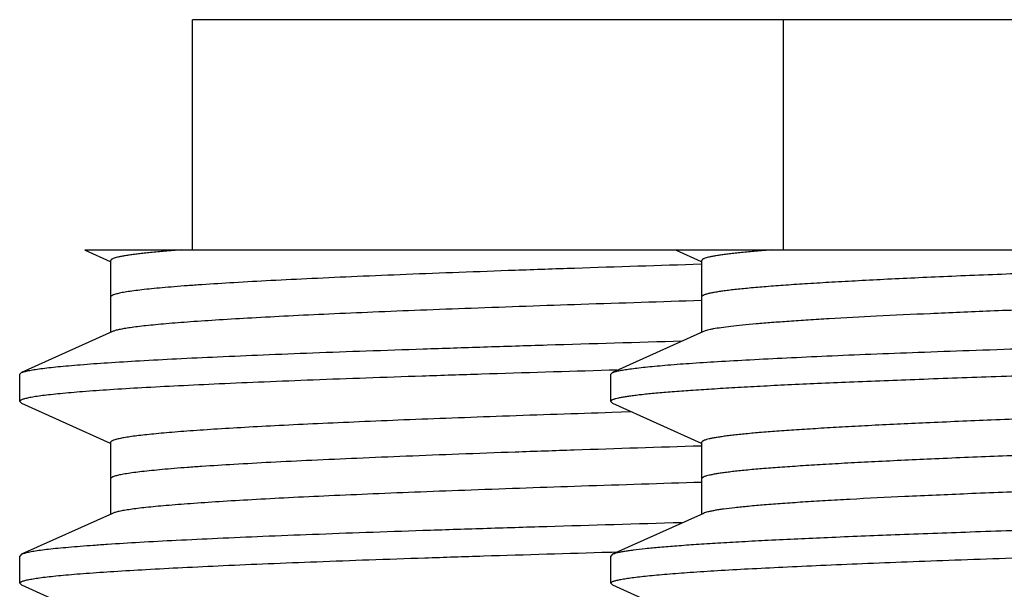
# Model space of a CAD drawing. Header units: inches. Extents: x 0 to 22, y 0 to 17.
# Tile 137 of 217: x 11.1433 to 11.2516, y 5.7086 to 5.7713. Entities that reach past the tile are written whole.
import ezdxf

# ---------------------------------------------------------------- set-up
doc = ezdxf.new("R2010")
doc.units = ezdxf.units.IN
doc.header["$LTSCALE"] = 1.21
doc.header["$MEASUREMENT"] = 0
doc.layers.get('0').update_dxf_attribs({"linetype": 'CONTINUOUS'})
doc.layers.add('02___PRT_ALL_AXES', color=7, linetype='CONTINUOUS')

msp = doc.modelspace()

# ---------------------------------------------------------------- linework, layer by layer
at = {"color": 7, "linetype": 'CONTINUOUS'}
for p, q in [((11.15045, 5.74592), (11.44632, 5.74592)), ((11.15045, 5.74592), (11.15049, 5.7459)), ((11.15049, 5.7459), (11.15326, 5.74465)), ((11.21545, 5.74592), (11.21549, 5.7459)), ((11.21549, 5.7459), (11.21826, 5.74465)), ((11.1533, 5.74473), (11.1533, 5.73683)), ((11.2183, 5.74473), (11.2183, 5.73683)), ((11.15352, 5.73693), (11.1435, 5.73242)), ((11.21852, 5.73693), (11.2085, 5.73242)), ((11.1433, 5.73223), (11.1435, 5.73242)), ((11.20835, 5.73267), (11.20814, 5.73267)), ((11.2083, 5.73223), (11.2085, 5.73242)), ((11.20896, 5.73269), (11.20835, 5.73267)), ((11.1433, 5.72923), (11.1435, 5.72905)), ((11.1435, 5.72905), (11.15326, 5.72465)), ((11.2083, 5.72923), (11.2085, 5.72905)), ((11.2085, 5.72905), (11.21826, 5.72465)), ((11.21049, 5.72809), (11.20843, 5.72802)), ((11.1533, 5.72473), (11.1533, 5.71683)), ((11.2183, 5.72473), (11.2183, 5.71683)), ((11.15352, 5.71693), (11.1435, 5.71242)), ((11.21852, 5.71693), (11.2085, 5.71242)), ((11.20821, 5.71267), (11.20841, 5.71267)), ((11.20841, 5.71267), (11.20901, 5.71269)), ((11.1435, 5.71242), (11.1433, 5.71223)), ((11.1433, 5.70923), (11.1433, 5.71223)), ((11.2085, 5.71242), (11.2083, 5.71223)), ((11.2083, 5.70923), (11.2083, 5.71223)), ((11.1435, 5.70905), (11.1433, 5.70923)), ((11.1435, 5.70905), (11.15326, 5.70465)), ((11.2085, 5.70905), (11.2083, 5.70923)), ((11.2085, 5.70905), (11.21826, 5.70465))]:
    msp.add_line(p, q, dxfattribs=at)
for points, knots in [([(11.16107, 5.74592), (11.16047, 5.74587), (11.15934, 5.74578), (11.15798, 5.74566), (11.15701, 5.74555), (11.15637, 5.74548), (11.1558, 5.74541), (11.15528, 5.74533), (11.15482, 5.74526), (11.15442, 5.74519), (11.15408, 5.74511), (11.15381, 5.74504), (11.15362, 5.74498), (11.15349, 5.74492), (11.15343, 5.74489), (11.15337, 5.74485), (11.15333, 5.74481), (11.15331, 5.74477), (11.1533, 5.74475), (11.1533, 5.74473)], [0, 0, 0, 0, 0.227949, 0.426883, 0.515323, 0.596334, 0.669863, 0.735868, 0.794341, 0.845287, 0.888726, 0.924703, 0.953314, 0.964923, 0.974794, 0.983012, 0.989731, 0.995228, 1, 1, 1, 1]), ([(11.22607, 5.74592), (11.22547, 5.74587), (11.22434, 5.74578), (11.22298, 5.74566), (11.22201, 5.74555), (11.22137, 5.74548), (11.2208, 5.74541), (11.22028, 5.74533), (11.21982, 5.74526), (11.21942, 5.74519), (11.21908, 5.74511), (11.21881, 5.74504), (11.21862, 5.74498), (11.21849, 5.74492), (11.21843, 5.74489), (11.21837, 5.74485), (11.21833, 5.74481), (11.21831, 5.74477), (11.2183, 5.74475), (11.2183, 5.74473)], [0, 0, 0, 0, 0.227949, 0.426883, 0.515323, 0.596334, 0.669863, 0.735868, 0.794341, 0.845287, 0.888726, 0.924703, 0.953314, 0.964923, 0.974794, 0.983012, 0.989731, 0.995228, 1, 1, 1, 1]), ([(11.44063, 5.74592), (11.44018, 5.74587), (11.4392, 5.74577), (11.43763, 5.74563), (11.43584, 5.74549), (11.43306, 5.7453), (11.4291, 5.74506), (11.42379, 5.74478), (11.41775, 5.7445), (11.41104, 5.74422), (11.40371, 5.74394), (11.39287, 5.74356), (11.37822, 5.74309), (11.35967, 5.74254), (11.34024, 5.74199), (11.32053, 5.74143), (11.30421, 5.74097), (11.29147, 5.74059), (11.28234, 5.74031), (11.27358, 5.74003), (11.26527, 5.73975), (11.25748, 5.73947), (11.25026, 5.73919), (11.24367, 5.73891), (11.23777, 5.73864), (11.23329, 5.7384), (11.23009, 5.7382), (11.22798, 5.73806), (11.22607, 5.73792), (11.22436, 5.73778), (11.22287, 5.73765), (11.22158, 5.73751), (11.22051, 5.73737), (11.21975, 5.73725), (11.21925, 5.73715), (11.21896, 5.73708), (11.21872, 5.73701), (11.21858, 5.73696), (11.21852, 5.73693)], [0, 0, 0, 0, 0.00617, 0.013285, 0.021328, 0.030285, 0.050865, 0.07487, 0.102117, 0.132394, 0.165466, 0.201077, 0.278792, 0.363128, 0.451467, 0.541068, 0.629149, 0.671761, 0.712978, 0.752476, 0.789951, 0.82511, 0.857682, 0.887413, 0.914072, 0.937455, 0.94786, 0.95738, 0.965997, 0.973697, 0.980462, 0.986282, 0.99115, 0.995057, 0.996649, 0.998002, 0.999118, 1, 1, 1, 1]), ([(11.21827, 5.74034), (11.21387, 5.7402), (11.20543, 5.73993), (11.19513, 5.73957), (11.1875, 5.73928), (11.18228, 5.73907), (11.17744, 5.73886), (11.17299, 5.73865), (11.16896, 5.73843), (11.16537, 5.73822), (11.16223, 5.73801), (11.1599, 5.73783), (11.15827, 5.73768), (11.15723, 5.73758), (11.1563, 5.73747), (11.15551, 5.73737), (11.15483, 5.73726), (11.15428, 5.73716), (11.1539, 5.73707), (11.15366, 5.73699), (11.15356, 5.73695), (11.15352, 5.73693)], [0, 0, 0, 0, 0.203582, 0.39034, 0.476359, 0.556948, 0.631756, 0.700444, 0.762711, 0.818284, 0.866911, 0.908391, 0.92639, 0.942538, 0.95682, 0.969224, 0.979742, 0.988367, 0.995109, 0.997782, 1, 1, 1, 1]), ([(11.45371, 5.73892), (11.4536, 5.73889), (11.45336, 5.73884), (11.45297, 5.73876), (11.45251, 5.73869), (11.45176, 5.73858), (11.45066, 5.73845), (11.44913, 5.7383), (11.44733, 5.73815), (11.44527, 5.738), (11.44296, 5.73785), (11.44039, 5.7377), (11.43758, 5.73755), (11.43335, 5.73734), (11.4275, 5.73709), (11.41985, 5.73679), (11.41139, 5.73649), (11.40221, 5.73619), (11.39239, 5.73589), (11.38201, 5.73558), (11.37118, 5.73528), (11.35999, 5.73498), (11.34464, 5.73458), (11.32916, 5.73418), (11.31367, 5.73378), (11.30223, 5.73348), (11.29105, 5.73317), (11.28023, 5.73287), (11.26987, 5.73257), (11.26007, 5.73227), (11.25091, 5.73197), (11.24248, 5.73167), (11.23595, 5.73141), (11.23114, 5.73121), (11.22786, 5.73106), (11.22483, 5.73091), (11.22203, 5.73075), (11.21948, 5.7306), (11.21718, 5.73045), (11.21514, 5.7303), (11.2136, 5.73017), (11.2125, 5.73007), (11.21178, 5.72999), (11.21113, 5.72992), (11.21054, 5.72984), (11.21002, 5.72977), (11.20957, 5.72969), (11.20919, 5.72962), (11.20891, 5.72955), (11.20873, 5.7295), (11.20862, 5.72946), (11.20852, 5.72943), (11.20844, 5.72939), (11.20838, 5.72935), (11.20834, 5.72931), (11.20831, 5.72928), (11.2083, 5.72925), (11.2083, 5.72923)], [0, 0, 0, 0, 0.001344, 0.002962, 0.004857, 0.007027, 0.012192, 0.01845, 0.025787, 0.034188, 0.043637, 0.054112, 0.065589, 0.078043, 0.105769, 0.137041, 0.171576, 0.209064, 0.249166, 0.291521, 0.335745, 0.38144, 0.428193, 0.523178, 0.570552, 0.617277, 0.662929, 0.707097, 0.749382, 0.789402, 0.826796, 0.861227, 0.892383, 0.906645, 0.919986, 0.932375, 0.943786, 0.954193, 0.963572, 0.971902, 0.979167, 0.982396, 0.985351, 0.988034, 0.990442, 0.992575, 0.994432, 0.996015, 0.997322, 0.997874, 0.998358, 0.998776, 0.999129, 0.999421, 0.999655, 0.999842, 1, 1, 1, 1]), ([(11.2085, 5.73242), (11.20854, 5.73244), (11.20864, 5.73247), (11.20887, 5.73255), (11.20924, 5.73263), (11.20978, 5.73273), (11.21044, 5.73283), (11.21123, 5.73293), (11.21213, 5.73303), (11.21316, 5.73313), (11.21477, 5.73328), (11.21708, 5.73345), (11.2202, 5.73365), (11.22376, 5.73385), (11.22777, 5.73405), (11.2322, 5.73426), (11.23704, 5.73446), (11.24225, 5.73466), (11.24992, 5.73494), (11.26028, 5.73528), (11.27355, 5.73568), (11.28775, 5.73609), (11.30267, 5.73649), (11.31805, 5.73689), (11.33365, 5.73729), (11.3492, 5.7377), (11.36447, 5.7381), (11.3792, 5.7385), (11.38881, 5.73878), (11.39348, 5.73892)], [0, 0, 0, 0, 0.000745, 0.00165, 0.003947, 0.006901, 0.010515, 0.014787, 0.019715, 0.025297, 0.031527, 0.045904, 0.062794, 0.082129, 0.10383, 0.127813, 0.153976, 0.182217, 0.212419, 0.27821, 0.350278, 0.427453, 0.508479, 0.592036, 0.676764, 0.761287, 0.844222, 0.924235, 1, 1, 1, 1]), ([(11.1435, 5.73242), (11.14355, 5.73244), (11.14365, 5.73248), (11.14383, 5.73253), (11.14404, 5.73258), (11.14439, 5.73266), (11.14491, 5.73275), (11.14566, 5.73286), (11.14654, 5.73297), (11.14756, 5.73308), (11.14872, 5.73318), (11.15053, 5.73334), (11.15314, 5.73352), (11.15666, 5.73374), (11.1607, 5.73395), (11.16523, 5.73417), (11.17022, 5.73438), (11.17567, 5.7346), (11.18154, 5.73482), (11.18781, 5.73503), (11.19444, 5.73525), (11.20393, 5.73555), (11.2112, 5.73576), (11.21614, 5.7359)], [0, 0, 0, 0, 0.002045, 0.004554, 0.007536, 0.010996, 0.019355, 0.029634, 0.04183, 0.055937, 0.071941, 0.089825, 0.131146, 0.179725, 0.235332, 0.297717, 0.366588, 0.441625, 0.522481, 0.608777, 0.700115, 0.796064, 1, 1, 1, 1]), ([(11.44408, 5.73454), (11.44401, 5.73451), (11.44386, 5.73445), (11.44359, 5.73437), (11.44326, 5.7343), (11.44286, 5.73422), (11.4424, 5.73415), (11.44165, 5.73404), (11.44056, 5.73391), (11.43907, 5.73376), (11.43732, 5.73361), (11.43533, 5.73345), (11.4331, 5.7333), (11.43063, 5.73315), (11.42689, 5.73294), (11.42167, 5.73268), (11.41479, 5.73238), (11.40714, 5.73207), (11.39878, 5.73177), (11.3898, 5.73146), (11.38028, 5.73116), (11.37031, 5.73085), (11.35998, 5.73055), (11.34938, 5.73024), (11.33861, 5.72994), (11.32778, 5.72964), (11.31698, 5.72933), (11.30631, 5.72903), (11.29587, 5.72872), (11.28576, 5.72842), (11.27607, 5.72811), (11.2669, 5.72781), (11.25831, 5.7275), (11.25041, 5.7272), (11.24325, 5.7269), (11.23778, 5.72664), (11.23383, 5.72643), (11.2312, 5.72627), (11.22881, 5.72612), (11.22665, 5.72597), (11.22473, 5.72582), (11.22328, 5.72569), (11.22225, 5.72558), (11.22157, 5.7255), (11.22096, 5.72543), (11.22041, 5.72535), (11.21992, 5.72528), (11.21949, 5.7252), (11.21914, 5.72512), (11.21888, 5.72506), (11.2187, 5.725), (11.2186, 5.72497), (11.21851, 5.72493), (11.21843, 5.72489), (11.21838, 5.72485), (11.21833, 5.72481), (11.21831, 5.72478), (11.2183, 5.72475), (11.2183, 5.72473)], [0, 0, 0, 0, 0.000957, 0.002188, 0.003697, 0.005486, 0.007555, 0.009906, 0.015449, 0.022103, 0.029854, 0.038689, 0.048586, 0.059522, 0.071475, 0.098314, 0.128856, 0.162821, 0.199896, 0.239737, 0.281977, 0.326226, 0.372075, 0.419101, 0.466867, 0.514934, 0.562856, 0.610191, 0.656501, 0.701358, 0.744347, 0.785072, 0.823156, 0.858247, 0.890022, 0.918188, 0.930836, 0.942487, 0.953114, 0.962696, 0.971208, 0.978632, 0.981932, 0.984955, 0.987699, 0.990162, 0.992345, 0.994246, 0.995867, 0.997209, 0.997777, 0.998276, 0.998708, 0.999074, 0.999379, 0.999626, 0.999827, 1, 1, 1, 1]), ([(11.20814, 5.73267), (11.20346, 5.73253), (11.1966, 5.73232), (11.18768, 5.73203), (11.18151, 5.73182), (11.17572, 5.7316), (11.17034, 5.73139), (11.16539, 5.73118), (11.16091, 5.73096), (11.1569, 5.73075), (11.15339, 5.73054), (11.15039, 5.73033), (11.14822, 5.73014), (11.14675, 5.72999), (11.14585, 5.72989), (11.14509, 5.72978), (11.14454, 5.72969), (11.14416, 5.72961), (11.14394, 5.72956), (11.14375, 5.72951), (11.14359, 5.72945), (11.14346, 5.7294), (11.14338, 5.72936), (11.14334, 5.72932), (11.14332, 5.72929), (11.1433, 5.72926), (11.1433, 5.72924), (11.1433, 5.72923)], [0, 0, 0, 0, 0.21589, 0.316522, 0.411658, 0.500875, 0.583761, 0.659946, 0.729085, 0.790865, 0.845013, 0.891281, 0.929477, 0.945493, 0.959433, 0.971289, 0.981055, 0.985155, 0.988733, 0.991794, 0.994343, 0.996393, 0.997967, 0.998592, 0.999123, 0.999582, 1, 1, 1, 1]), ([(11.20843, 5.72802), (11.20443, 5.72789), (11.19856, 5.72769), (11.19094, 5.72741), (11.18567, 5.72721), (11.18075, 5.727), (11.17618, 5.7268), (11.17198, 5.72659), (11.16818, 5.72639), (11.16479, 5.72619), (11.16222, 5.72601), (11.16039, 5.72587), (11.15918, 5.72577), (11.15807, 5.72566), (11.15709, 5.72556), (11.15621, 5.72546), (11.15545, 5.72536), (11.15481, 5.72526), (11.15434, 5.72517), (11.15403, 5.7251), (11.15384, 5.72505), (11.15368, 5.725), (11.15354, 5.72495), (11.15344, 5.72489), (11.15337, 5.72485), (11.15333, 5.72481), (11.15331, 5.72478), (11.1533, 5.72475), (11.1533, 5.72473)], [0, 0, 0, 0, 0.21725, 0.318209, 0.413485, 0.50269, 0.585447, 0.661415, 0.730283, 0.791759, 0.845601, 0.869588, 0.891583, 0.911569, 0.929528, 0.945443, 0.9593, 0.971088, 0.980808, 0.984895, 0.98847, 0.991538, 0.994104, 0.996185, 0.997807, 0.998464, 0.999035, 1, 1, 1, 1]), ([(11.4443, 5.72673), (11.4443, 5.72672), (11.44429, 5.72669), (11.44427, 5.72665), (11.44422, 5.72662), (11.44417, 5.72658), (11.44409, 5.72654), (11.444, 5.7265), (11.44389, 5.72646), (11.44372, 5.72641), (11.44346, 5.72634), (11.4431, 5.72627), (11.44268, 5.72619), (11.44219, 5.72612), (11.44164, 5.72604), (11.44102, 5.72596), (11.44035, 5.72589), (11.43931, 5.72578), (11.43787, 5.72565), (11.43595, 5.7255), (11.43379, 5.72535), (11.4314, 5.7252), (11.42877, 5.72504), (11.42482, 5.72483), (11.41935, 5.72457), (11.41219, 5.72427), (11.40429, 5.72397), (11.3957, 5.72366), (11.38653, 5.72336), (11.37684, 5.72305), (11.36673, 5.72275), (11.35629, 5.72244), (11.34562, 5.72214), (11.33482, 5.72183), (11.32399, 5.72153), (11.31322, 5.72122), (11.30262, 5.72092), (11.29229, 5.72061), (11.28232, 5.72031), (11.2728, 5.72), (11.26382, 5.7197), (11.25546, 5.7194), (11.24781, 5.71909), (11.24093, 5.71879), (11.23571, 5.71853), (11.23197, 5.71832), (11.2295, 5.71817), (11.22727, 5.71801), (11.22528, 5.71786), (11.22353, 5.71771), (11.22204, 5.71756), (11.22095, 5.71743), (11.2202, 5.71732), (11.21974, 5.71725), (11.21934, 5.71717), (11.21901, 5.71709), (11.21874, 5.71702), (11.21859, 5.71696), (11.21852, 5.71693)], [0, 0, 0, 0, 0.000173, 0.000374, 0.000621, 0.000926, 0.001292, 0.001724, 0.002223, 0.00279, 0.004132, 0.005753, 0.007655, 0.009838, 0.012301, 0.015045, 0.018067, 0.021367, 0.028792, 0.037304, 0.046885, 0.057513, 0.069164, 0.081811, 0.109978, 0.141753, 0.176844, 0.214928, 0.255652, 0.298642, 0.343499, 0.389809, 0.437144, 0.485066, 0.533133, 0.580899, 0.627925, 0.673774, 0.718023, 0.760263, 0.800104, 0.837179, 0.871144, 0.901687, 0.928525, 0.940478, 0.951414, 0.961311, 0.970146, 0.977898, 0.984551, 0.990094, 0.992445, 0.994515, 0.996304, 0.997812, 0.999043, 1, 1, 1, 1]), ([(11.45429, 5.72219), (11.45428, 5.72218), (11.45426, 5.72215), (11.45421, 5.72211), (11.45415, 5.72207), (11.45403, 5.72202), (11.45383, 5.72195), (11.45354, 5.72188), (11.45319, 5.7218), (11.45276, 5.72173), (11.45226, 5.72165), (11.45146, 5.72155), (11.45029, 5.72141), (11.44867, 5.72126), (11.44679, 5.72111), (11.44464, 5.72096), (11.44223, 5.72081), (11.43956, 5.72066), (11.43664, 5.72051), (11.43349, 5.72035), (11.43009, 5.7202), (11.42512, 5.71999), (11.41838, 5.71973), (11.40971, 5.71943), (11.40032, 5.71913), (11.39029, 5.71882), (11.37972, 5.71852), (11.3687, 5.71822), (11.35734, 5.71791), (11.34574, 5.71761), (11.334, 5.7173), (11.32225, 5.717), (11.31057, 5.7167), (11.29909, 5.71639), (11.2879, 5.71609), (11.27711, 5.71578), (11.26682, 5.71548), (11.25712, 5.71518), (11.24811, 5.71487), (11.23986, 5.71457), (11.23245, 5.71427), (11.22684, 5.71401), (11.22282, 5.7138), (11.22017, 5.71365), (11.21778, 5.7135), (11.21565, 5.71334), (11.21379, 5.71319), (11.21219, 5.71304), (11.21104, 5.71291), (11.21025, 5.7128), (11.20977, 5.71273), (11.20935, 5.71265), (11.209, 5.71258), (11.20873, 5.7125), (11.20857, 5.71245), (11.2085, 5.71242)], [0, 0, 0, 0, 0.000194, 0.000437, 0.00074, 0.001106, 0.002038, 0.003243, 0.004726, 0.006489, 0.008533, 0.010857, 0.016341, 0.022932, 0.030618, 0.039382, 0.049203, 0.060062, 0.071932, 0.084786, 0.098596, 0.11333, 0.145431, 0.180796, 0.2191, 0.259991, 0.303093, 0.348009, 0.394328, 0.441623, 0.489461, 0.537401, 0.585, 0.631822, 0.677435, 0.721422, 0.763376, 0.802915, 0.839673, 0.873313, 0.903527, 0.930038, 0.941828, 0.952604, 0.962342, 0.97102, 0.978619, 0.985122, 0.990517, 0.992796, 0.994794, 0.996512, 0.997951, 0.999112, 1, 1, 1, 1]), ([(11.21828, 5.72034), (11.21388, 5.7202), (11.20544, 5.71993), (11.19514, 5.71957), (11.1875, 5.71928), (11.18229, 5.71907), (11.17744, 5.71886), (11.173, 5.71865), (11.16897, 5.71843), (11.16537, 5.71822), (11.16223, 5.71801), (11.1599, 5.71783), (11.15827, 5.71768), (11.15723, 5.71758), (11.15631, 5.71747), (11.15551, 5.71737), (11.15483, 5.71726), (11.15428, 5.71716), (11.1539, 5.71707), (11.15366, 5.71699), (11.15356, 5.71695), (11.15352, 5.71693)], [0, 0, 0, 0, 0.20358, 0.390337, 0.476355, 0.556944, 0.631753, 0.700441, 0.762711, 0.818282, 0.866911, 0.90839, 0.926389, 0.942537, 0.95682, 0.969225, 0.979742, 0.988366, 0.995108, 0.997782, 1, 1, 1, 1]), ([(11.21609, 5.7159), (11.21114, 5.71576), (11.20388, 5.71554), (11.1944, 5.71525), (11.18777, 5.71503), (11.18151, 5.71482), (11.17565, 5.7146), (11.1702, 5.71438), (11.16521, 5.71417), (11.16069, 5.71395), (11.15666, 5.71374), (11.15361, 5.71355), (11.15144, 5.7134), (11.15001, 5.71329), (11.14871, 5.71318), (11.14755, 5.71308), (11.14653, 5.71297), (11.14565, 5.71286), (11.14491, 5.71275), (11.14439, 5.71266), (11.14404, 5.71258), (11.14383, 5.71253), (11.14365, 5.71248), (11.14355, 5.71244), (11.1435, 5.71242)], [0, 0, 0, 0, 0.203941, 0.299893, 0.391227, 0.477523, 0.558374, 0.633408, 0.702276, 0.764656, 0.820265, 0.868839, 0.890421, 0.910166, 0.928049, 0.944052, 0.958159, 0.97036, 0.980642, 0.989, 0.992459, 0.995442, 0.997953, 1, 1, 1, 1]), ([(11.20831, 5.70928), (11.20832, 5.7093), (11.20835, 5.70933), (11.20842, 5.70938), (11.20852, 5.70943), (11.20865, 5.70948), (11.2088, 5.70952), (11.20906, 5.70959), (11.20946, 5.70968), (11.21003, 5.70977), (11.2107, 5.70987), (11.21149, 5.70996), (11.21239, 5.71006), (11.2134, 5.71016), (11.21496, 5.71029), (11.21718, 5.71046), (11.22017, 5.71065), (11.22357, 5.71084), (11.22737, 5.71103), (11.23155, 5.71123), (11.2361, 5.71142), (11.24101, 5.71161), (11.24626, 5.71181), (11.25386, 5.71207), (11.26405, 5.7124), (11.27699, 5.71278), (11.29074, 5.71317), (11.30509, 5.71355), (11.31983, 5.71394), (11.33473, 5.71432), (11.34959, 5.71471), (11.36418, 5.71509), (11.37379, 5.71536), (11.37851, 5.71549)], [0, 0, 0, 0, 0.000368, 0.000859, 0.001494, 0.002282, 0.003228, 0.004335, 0.007034, 0.010386, 0.014392, 0.019051, 0.024358, 0.03031, 0.036904, 0.05199, 0.069561, 0.089556, 0.111899, 0.136509, 0.163296, 0.192159, 0.222993, 0.255682, 0.326138, 0.402481, 0.48358, 0.56823, 0.655177, 0.743132, 0.83078, 0.916838, 1, 1, 1, 1]), ([(11.14331, 5.70928), (11.14332, 5.7093), (11.14336, 5.70934), (11.14344, 5.70939), (11.14356, 5.70944), (11.1437, 5.70949), (11.14388, 5.70955), (11.14419, 5.70962), (11.14466, 5.70971), (11.14533, 5.70982), (11.14613, 5.70992), (11.14706, 5.71003), (11.14813, 5.71013), (11.14932, 5.71024), (11.15118, 5.71038), (11.15381, 5.71056), (11.15734, 5.71077), (11.16135, 5.71098), (11.16583, 5.71119), (11.17075, 5.71141), (11.1761, 5.71162), (11.18184, 5.71183), (11.18796, 5.71204), (11.19679, 5.71233), (11.20358, 5.71253), (11.20821, 5.71267)], [0, 0, 0, 0, 0.001065, 0.002524, 0.00444, 0.006839, 0.009734, 0.013132, 0.021451, 0.031813, 0.044216, 0.05865, 0.075103, 0.093562, 0.11401, 0.160773, 0.215193, 0.277036, 0.346026, 0.421866, 0.504214, 0.592714, 0.68697, 0.786568, 1, 1, 1, 1]), ([(11.37467, 5.71099), (11.3703, 5.71085), (11.36141, 5.71059), (11.34792, 5.7102), (11.33417, 5.70981), (11.32038, 5.70943), (11.30676, 5.70904), (11.2935, 5.70865), (11.28082, 5.70826), (11.26889, 5.70788), (11.25951, 5.70755), (11.25252, 5.70728), (11.24771, 5.70709), (11.24322, 5.70689), (11.23905, 5.7067), (11.23524, 5.7065), (11.23178, 5.70631), (11.2287, 5.70612), (11.22638, 5.70595), (11.22471, 5.70581), (11.22362, 5.70572), (11.22262, 5.70562), (11.22172, 5.70552), (11.22093, 5.70542), (11.22024, 5.70533), (11.21966, 5.70523), (11.21924, 5.70515), (11.21896, 5.70508), (11.21879, 5.70503), (11.21864, 5.70498), (11.21852, 5.70493), (11.21842, 5.70489), (11.21836, 5.70484), (11.21831, 5.70479), (11.2183, 5.70475), (11.2183, 5.70473)], [0, 0, 0, 0, 0.083711, 0.170354, 0.258581, 0.347093, 0.43455, 0.519635, 0.601071, 0.677631, 0.748163, 0.780834, 0.811608, 0.840372, 0.867014, 0.891438, 0.913552, 0.933271, 0.950526, 0.958208, 0.965251, 0.971648, 0.977396, 0.982489, 0.986923, 0.990696, 0.993809, 0.995118, 0.996264, 0.997249, 0.998075, 0.998747, 0.999274, 0.999677, 1, 1, 1, 1]), ([(11.1433, 5.70923), (11.1433, 5.70924), (11.1433, 5.70925), (11.14331, 5.70927), (11.14331, 5.70928)], [0, 0, 0, 0, 0.240981, 1, 1, 1, 1]), ([(11.2083, 5.70923), (11.2083, 5.70924), (11.2083, 5.70925), (11.20831, 5.70927), (11.20831, 5.70928)], [0, 0, 0, 0, 0.240981, 1, 1, 1, 1])]:
    msp.add_open_spline(points, degree=3, knots=knots, dxfattribs=at)
at = {"color": 9, "linetype": 'CONTINUOUS'}
for points, knots in [([(11.33794, 5.74592), (11.3341, 5.74581), (11.32645, 5.7456), (11.31504, 5.74528), (11.30379, 5.74495), (11.29283, 5.74463), (11.28227, 5.74431), (11.27222, 5.74399), (11.26278, 5.74366), (11.25405, 5.74334), (11.24726, 5.74307), (11.24225, 5.74285), (11.23883, 5.74269), (11.23565, 5.74252), (11.23272, 5.74236), (11.23005, 5.7422), (11.22764, 5.74204), (11.22549, 5.74188), (11.22388, 5.74174), (11.22273, 5.74163), (11.22197, 5.74155), (11.22128, 5.74147), (11.22066, 5.74139), (11.22011, 5.74131), (11.21964, 5.74123), (11.21924, 5.74115), (11.21895, 5.74108), (11.21875, 5.74102), (11.21863, 5.74098), (11.21853, 5.74094), (11.21845, 5.7409), (11.21838, 5.74086), (11.21834, 5.74082), (11.21831, 5.74078), (11.2183, 5.74075), (11.2183, 5.74073)], [0, 0, 0, 0, 0.095973, 0.191574, 0.285731, 0.377505, 0.46595, 0.55014, 0.629207, 0.702336, 0.768766, 0.799254, 0.827814, 0.854376, 0.878872, 0.901235, 0.921412, 0.939353, 0.955008, 0.961968, 0.968344, 0.974133, 0.979331, 0.983937, 0.987947, 0.991364, 0.99419, 0.995383, 0.996431, 0.997336, 0.998102, 0.998735, 0.999245, 0.999654, 1, 1, 1, 1]), ([(11.21826, 5.74434), (11.21361, 5.74419), (11.20679, 5.74397), (11.19791, 5.74367), (11.19174, 5.74344), (11.18594, 5.74322), (11.18055, 5.74299), (11.17558, 5.74277), (11.17107, 5.74255), (11.16703, 5.74232), (11.16398, 5.74213), (11.16179, 5.74198), (11.16034, 5.74187), (11.15902, 5.74175), (11.15784, 5.74164), (11.15679, 5.74153), (11.15588, 5.74142), (11.15521, 5.74132), (11.15474, 5.74124), (11.15444, 5.74119), (11.15417, 5.74113), (11.15395, 5.74108), (11.15375, 5.74102), (11.15359, 5.74097), (11.15347, 5.74091), (11.15339, 5.74086), (11.15334, 5.74082), (11.15332, 5.74079), (11.1533, 5.74076), (11.1533, 5.74074), (11.1533, 5.74073)], [0, 0, 0, 0, 0.213977, 0.314097, 0.408969, 0.498112, 0.581087, 0.657479, 0.726906, 0.789028, 0.843531, 0.867845, 0.890158, 0.910443, 0.928675, 0.944838, 0.958914, 0.97089, 0.976087, 0.980756, 0.9849, 0.988519, 0.991618, 0.994204, 0.996288, 0.997896, 0.998537, 0.999086, 0.999563, 1, 1, 1, 1]), ([(11.4443, 5.73073), (11.4443, 5.73072), (11.44429, 5.73069), (11.44426, 5.73065), (11.44422, 5.73061), (11.44416, 5.73057), (11.44408, 5.73054), (11.44399, 5.7305), (11.44388, 5.73046), (11.4437, 5.7304), (11.44343, 5.73034), (11.44305, 5.73026), (11.44261, 5.73018), (11.44211, 5.7301), (11.44153, 5.73003), (11.44089, 5.72995), (11.44018, 5.72987), (11.43911, 5.72976), (11.43761, 5.72963), (11.43561, 5.72948), (11.43337, 5.72932), (11.43088, 5.72916), (11.42815, 5.72901), (11.42404, 5.72879), (11.41837, 5.72853), (11.41095, 5.72822), (11.40276, 5.72791), (11.39388, 5.7276), (11.3844, 5.72729), (11.3744, 5.72698), (11.364, 5.72667), (11.35327, 5.72636), (11.34234, 5.72605), (11.3313, 5.72573), (11.32026, 5.72542), (11.30932, 5.72511), (11.2986, 5.7248), (11.28819, 5.72449), (11.2782, 5.72418), (11.26872, 5.72387), (11.25984, 5.72356), (11.25165, 5.72325), (11.24423, 5.72294), (11.23856, 5.72267), (11.23445, 5.72246), (11.23172, 5.7223), (11.22923, 5.72215), (11.22698, 5.72199), (11.22499, 5.72184), (11.22349, 5.72171), (11.22241, 5.7216), (11.22171, 5.72152), (11.22107, 5.72144), (11.22049, 5.72136), (11.21998, 5.72129), (11.21954, 5.72121), (11.21917, 5.72113), (11.2189, 5.72107), (11.21872, 5.72101), (11.21861, 5.72097), (11.21852, 5.72093), (11.21844, 5.72089), (11.21838, 5.72086), (11.21833, 5.72082), (11.21831, 5.72078), (11.2183, 5.72075), (11.2183, 5.72073)], [0, 0, 0, 0, 0.000176, 0.000382, 0.000637, 0.000952, 0.001331, 0.001779, 0.002296, 0.002885, 0.004278, 0.005962, 0.007937, 0.010205, 0.012764, 0.015614, 0.018755, 0.022183, 0.029895, 0.038735, 0.048683, 0.059715, 0.071804, 0.084924, 0.114123, 0.147033, 0.183338, 0.222689, 0.264708, 0.30899, 0.355111, 0.402625, 0.451077, 0.5, 0.548922, 0.597374, 0.644889, 0.69101, 0.735292, 0.777311, 0.816662, 0.852966, 0.885877, 0.915075, 0.928195, 0.940285, 0.951317, 0.961264, 0.970105, 0.977817, 0.981245, 0.984385, 0.987235, 0.989795, 0.992063, 0.994038, 0.995721, 0.997114, 0.997703, 0.998221, 0.998668, 0.999048, 0.999363, 0.999618, 0.999824, 1, 1, 1, 1]), ([(11.21824, 5.72434), (11.21359, 5.72419), (11.20677, 5.72397), (11.1979, 5.72367), (11.19173, 5.72344), (11.18593, 5.72322), (11.18054, 5.72299), (11.17558, 5.72277), (11.17106, 5.72255), (11.16703, 5.72232), (11.16397, 5.72213), (11.16178, 5.72198), (11.16033, 5.72187), (11.15902, 5.72175), (11.15783, 5.72164), (11.15679, 5.72153), (11.15588, 5.72142), (11.15521, 5.72132), (11.15474, 5.72124), (11.15444, 5.72119), (11.15417, 5.72113), (11.15395, 5.72108), (11.15375, 5.72102), (11.15359, 5.72097), (11.15347, 5.72091), (11.15339, 5.72086), (11.15334, 5.72082), (11.15332, 5.72079), (11.1533, 5.72076), (11.1533, 5.72074), (11.1533, 5.72073)], [0, 0, 0, 0, 0.213985, 0.314107, 0.408979, 0.498122, 0.581097, 0.657488, 0.726913, 0.789034, 0.843536, 0.867849, 0.890162, 0.910445, 0.928677, 0.944839, 0.958916, 0.97089, 0.976087, 0.980756, 0.9849, 0.988519, 0.991619, 0.994204, 0.996289, 0.997896, 0.998537, 0.999086, 0.999563, 1, 1, 1, 1])]:
    msp.add_open_spline(points, degree=3, knots=knots, dxfattribs=at)
at = {"layer": '02___PRT_ALL_AXES', "color": 7, "linetype": 'CONTINUOUS'}
for p, q in [((11.4353, 5.77125), (11.1623, 5.77125)), ((11.1623, 5.74592), (11.1623, 5.77125)), ((11.2273, 5.74592), (11.2273, 5.77125)), ((11.1433, 5.72923), (11.1433, 5.73223)), ((11.2083, 5.72923), (11.2083, 5.73223)), ((11.1433, 5.70923), (11.1433, 5.71223)), ((11.2083, 5.70923), (11.2083, 5.71223))]:
    msp.add_line(p, q, dxfattribs=at)

doc.saveas('drawing.dxf')
